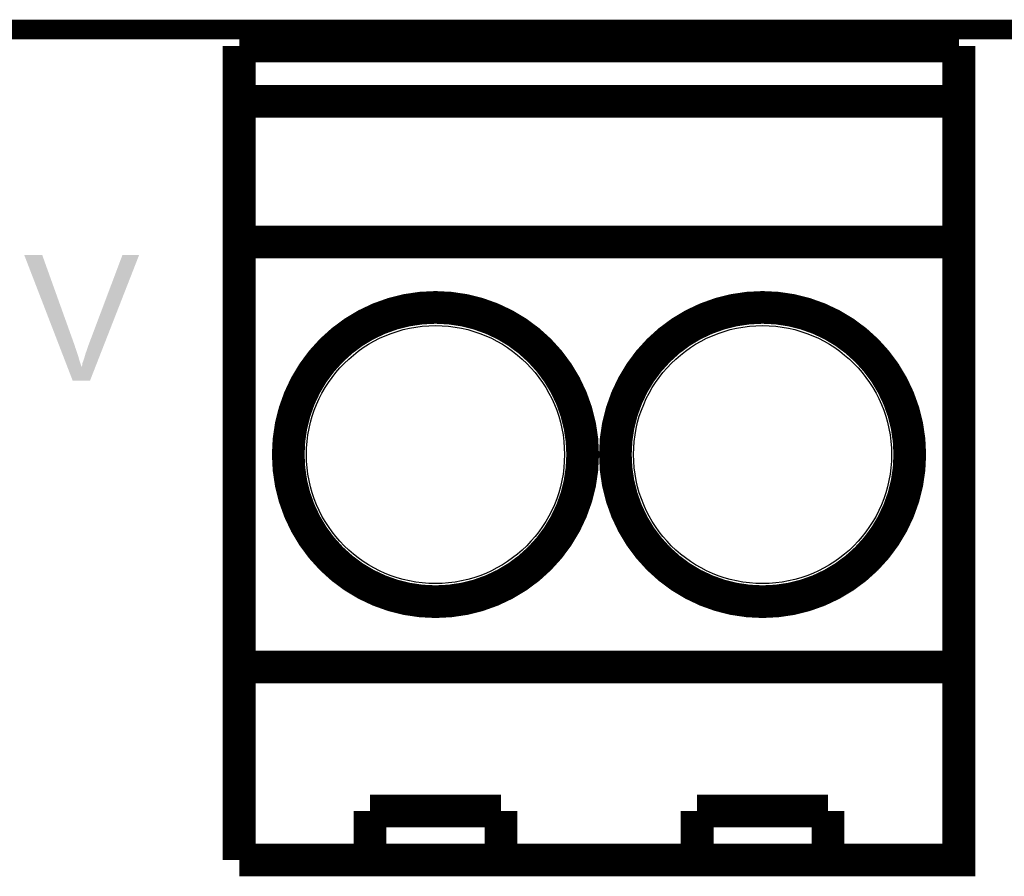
# Model space of a CAD drawing. Extents: x -1.3 to 24.2, y -3.9 to 53.4.
# Tile 52 of 54: x 6.9 to 14.6, y 46.8 to 53.4. Entities that reach past the tile are written whole.
import ezdxf

# ---------------------------------------------------------------- set-up
doc = ezdxf.new("R2010")
doc.units = 0
doc.layers.get('0').update_dxf_attribs({"linetype": 'CONTINUOUS'})
for name, color, linetype in [('SERVO_3_CLICK_V101_GKO', 14, 'CONTINUOUS'), ('SERVO_3_CLICK_V101_GTO', 12, 'CONTINUOUS'), ('SERVO_3_CLICK_V101_GTS', 13, 'CONTINUOUS')]:
    doc.layers.add(name, color=color, linetype=linetype)

# ---------------------------------------------------------------- blocks, each defined once
blk = doc.blocks.new('ROUND_23')
blk.add_circle((0, 0), 1.002)

msp = doc.modelspace()

# ---------------------------------------------------------------- linework, layer by layer
at = {"layer": 'SERVO_3_CLICK_V101_GKO', "const_width": 0.1524}
msp.add_lwpolyline([(1.016, 53.34), (21.844, 53.34)], dxfattribs=at)
at = {"layer": 'SERVO_3_CLICK_V101_GTO', "const_width": 0.254}
for points in [[(8.636, 53.213), (14.224, 53.213)], [(8.636, 46.8884), (8.636, 53.213)], [(8.636, 46.8884), (14.224, 46.8884), (14.224, 53.213)], [(8.636, 52.7812), (14.224, 52.7812)], [(8.636, 51.689), (14.224, 51.689)], [(8.636, 48.387), (14.224, 48.387)], [(9.652, 47.2694), (10.668, 47.2694)], [(9.652, 46.8884), (9.652, 47.2694)], [(10.668, 46.8884), (10.668, 47.2694)], [(12.192, 47.2694), (13.208, 47.2694)], [(12.192, 46.8884), (12.192, 47.2694)], [(13.208, 46.8884), (13.208, 47.2694)]]:
    msp.add_lwpolyline(points, dxfattribs=at)
for points in [[(9.017, 50.038, 1), (11.303, 50.038, 1)], [(11.557, 50.038, 1), (13.843, 50.038, 1)]]:
    msp.add_lwpolyline(points, format="xyb", close=True, dxfattribs=at)
at = {"layer": 'SERVO_3_CLICK_V101_GTO'}
for points in [[(6.967256, 51.587384), (6.96725, 51.587398), (7.106924, 51.587384), (6.96725, 51.587398)], [(7.24036, 50.878736), (6.967256, 51.587384), (7.36092, 50.878736), (7.106924, 51.587384)], [(7.46252, 50.87874), (7.729224, 51.58737), (7.581926, 50.87874), (7.858748, 51.58737)], [(7.729224, 51.58737), (7.729236, 51.5874), (7.858748, 51.58737), (7.729236, 51.5874)], [(7.242318, 50.873656), (7.24036, 50.878736), (7.360922, 50.873656), (7.36092, 50.878736)], [(7.246234, 50.863498), (7.242318, 50.873656), (7.366, 50.863498), (7.360922, 50.873656)], [(7.24917, 50.85588), (7.246234, 50.863498), (7.368538, 50.85588), (7.366, 50.863498)], [(7.253086, 50.845718), (7.24917, 50.85588), (7.371082, 50.845718), (7.368538, 50.85588)], [(7.260916, 50.8254), (7.253086, 50.845718), (7.3787, 50.8254), (7.371082, 50.845718)], [(7.4422, 50.82032), (7.45236, 50.84826), (7.559106, 50.82032), (7.57002, 50.84826)], [(7.45236, 50.84826), (7.46252, 50.87874), (7.57002, 50.84826), (7.581926, 50.87874)], [(7.269726, 50.80254), (7.260916, 50.8254), (7.386318, 50.80254), (7.3787, 50.8254)], [(7.280494, 50.7746), (7.269726, 50.80254), (7.39394, 50.7746), (7.386318, 50.80254)], [(7.301976, 50.71886), (7.280494, 50.7746), (7.41172, 50.71886), (7.39394, 50.7746)], [(7.419342, 50.749204), (7.42696, 50.76952), (7.531324, 50.749204), (7.539262, 50.76952)], [(7.42696, 50.76952), (7.434578, 50.79238), (7.539262, 50.76952), (7.548192, 50.79238)], [(7.434578, 50.79238), (7.4422, 50.82032), (7.548192, 50.79238), (7.559106, 50.82032)], [(7.343136, 50.612054), (7.301976, 50.71886), (7.477748, 50.612054), (7.519472, 50.71886)], [(7.41172, 50.71886), (7.411726, 50.723806), (7.519472, 50.71886), (7.521404, 50.723806)], [(7.411726, 50.723806), (7.414262, 50.726344), (7.521404, 50.723806), (7.522394, 50.726344)], [(7.414262, 50.726344), (7.4168, 50.731424), (7.522394, 50.726344), (7.52438, 50.731424)], [(7.4168, 50.731424), (7.419342, 50.749204), (7.52438, 50.731424), (7.531324, 50.749204)], [(7.477744, 50.61204), (7.343136, 50.612054), (7.477744, 50.61204), (7.477748, 50.612054)]]:
    msp.add_solid(points, dxfattribs=at)

# ---------------------------------------------------------------- block references
at = {"layer": 'SERVO_3_CLICK_V101_GTS'}
for p in [(10.16, 50.038), (12.7, 50.038)]:
    msp.add_blockref('ROUND_23', p, dxfattribs=at)

doc.saveas('drawing.dxf')
